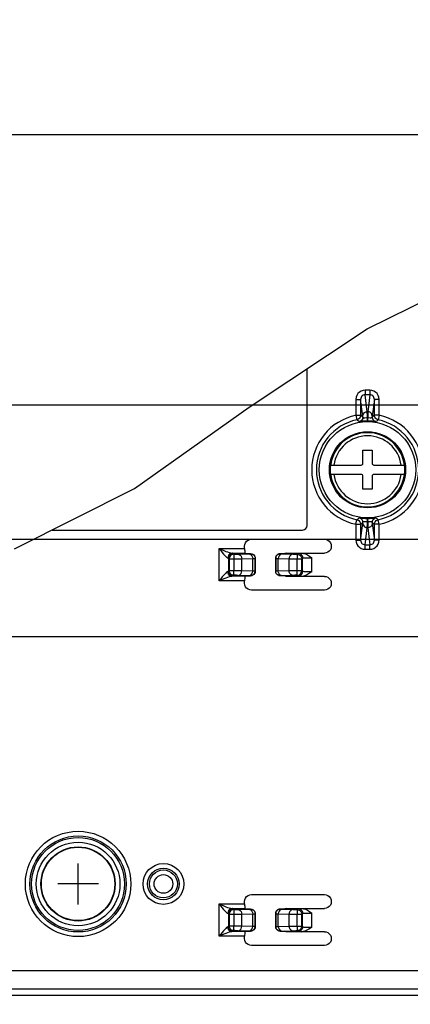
# Model space of a CAD drawing. Extents: x 28 to 410, y 33 to 287.
# Tile 27 of 35: x 240 to 254, y 81 to 118. Entities that reach past the tile are written whole.
import ezdxf

# ---------------------------------------------------------------- set-up
doc = ezdxf.new("R2010")
doc.units = 0
doc.header["$LTSCALE"] = 23.1
doc.layers.get('0').update_dxf_attribs({"linetype": 'CONTINUOUS'})
doc.layers.add('ALL_CURVE', color=7, linetype='CONTINUOUS')
doc.layers.add('ALL_DIM', color=7, linetype='CONTINUOUS')
doc.dimstyles.get("Standard").update_dxf_attribs({"dimtxt": 2.5, "dimasz": 2.5, "dimexe": 1.25, "dimexo": 0.625, "dimtad": 1, "dimcen": 2.5, "dimazin": 3, "dimtfac": 1, "dimtmove": 0, "dimatfit": 3})

# ---------------------------------------------------------------- blocks, each defined once
blk = doc.blocks.new('_OPEN')
at = {"color": 0, "linetype": 'BYBLOCK'}
for p, q in [((0, 0), (-1, 0.25)), ((-1, -0.25), (0, 0)), ((-1, 0), (0, 0))]:
    blk.add_line(p, q, dxfattribs=at)
blk = doc.blocks.new('*D27')
at = {"layer": 'ALL_DIM', "color": 2, "linetype": 'CONTINUOUS'}
for p, q in [((258.447, 94.621), (168.284, 94.621)), ((169.284, 94.621), (169.284, 76.539)), ((169.284, 58.458), (169.284, 76.539)), ((197.01, 58.458), (168.284, 58.458))]:
    blk.add_line(p, q, dxfattribs=at)
at = {"layer": 'ALL_DIM', "color": 2, "linetype": 'CONTINUOUS', "xscale": 2, "yscale": 2, "zscale": 2}
for p, rotation in [((169.284, 94.621), 90), ((169.284, 58.458), 270)]:
    blk.add_blockref('_OPEN', p, dxfattribs=dict(at, rotation=rotation))
blk = doc.blocks.new('*D28')
at = {"layer": 'ALL_DIM', "color": 2, "linetype": 'CONTINUOUS'}
for p, q in [((175.206, 98.338), (175.206, 103.338)), ((175.206, 103.338), (175.206, 96.48)), ((257.562, 98.338), (174.206, 98.338)), ((175.206, 82.913), (175.206, 96.48)), ((258.447, 94.621), (174.206, 94.621)), ((175.206, 94.621), (175.206, 82.913))]:
    blk.add_line(p, q, dxfattribs=at)
at = {"layer": 'ALL_DIM', "color": 2, "linetype": 'CONTINUOUS', "xscale": 2, "yscale": 2, "zscale": 2}
for p, rotation in [((175.206, 98.338), 270), ((175.206, 94.621), 90)]:
    blk.add_blockref('_OPEN', p, dxfattribs=dict(at, rotation=rotation))
blk = doc.blocks.new('*D29')
at = {"layer": 'ALL_DIM', "color": 2, "linetype": 'CONTINUOUS'}
for p, q in [((256.5, 103.471), (168.18, 103.471)), ((169.18, 103.471), (169.18, 99.046)), ((169.18, 94.621), (169.18, 99.046)), ((258.447, 94.621), (168.18, 94.621))]:
    blk.add_line(p, q, dxfattribs=at)
at = {"layer": 'ALL_DIM', "color": 2, "linetype": 'CONTINUOUS', "xscale": 2, "yscale": 2, "zscale": 2}
for p, rotation in [((169.18, 103.471), 90), ((169.18, 94.621), 270)]:
    blk.add_blockref('_OPEN', p, dxfattribs=dict(at, rotation=rotation))
blk = doc.blocks.new('*D30')
at = {"layer": 'ALL_DIM', "color": 2, "linetype": 'CONTINUOUS'}
for p, q in [((198.01, 59.458), (198.01, 131.194)), ((283.95, 95.621), (283.95, 131.194)), ((198.01, 130.194), (240.98, 130.194)), ((283.95, 130.194), (240.98, 130.194))]:
    blk.add_line(p, q, dxfattribs=at)
at = {"layer": 'ALL_DIM', "color": 2, "linetype": 'CONTINUOUS', "xscale": 2, "yscale": 2, "zscale": 2, "rotation": 180}
blk.add_blockref('_OPEN', (198.01, 130.194), dxfattribs=at)
at = {"layer": 'ALL_DIM', "color": 2, "linetype": 'CONTINUOUS', "xscale": 2, "yscale": 2, "zscale": 2}
blk.add_blockref('_OPEN', (283.95, 130.194), dxfattribs=at)
blk = doc.blocks.new('*D31')
at = {"layer": 'ALL_DIM', "color": 2, "linetype": 'CONTINUOUS'}
for p, q in [((198.01, 59.458), (198.01, 136.373)), ((283.051, 131.286), (283.051, 136.373)), ((198.01, 135.373), (240.531, 135.373)), ((283.051, 135.373), (240.531, 135.373)), ((283.051, 99.218), (283.051, 128.945))]:
    blk.add_line(p, q, dxfattribs=at)
at = {"layer": 'ALL_DIM', "color": 2, "linetype": 'CONTINUOUS', "xscale": 2, "yscale": 2, "zscale": 2, "rotation": 180}
blk.add_blockref('_OPEN', (198.01, 135.373), dxfattribs=at)
at = {"layer": 'ALL_DIM', "color": 2, "linetype": 'CONTINUOUS', "xscale": 2, "yscale": 2, "zscale": 2}
blk.add_blockref('_OPEN', (283.051, 135.373), dxfattribs=at)
blk = doc.blocks.new('*D37')
at = {"layer": 'ALL_DIM', "color": 2, "linetype": 'CONTINUOUS'}
for p, q in [((198.01, 59.458), (198.01, 114.802)), ((259.447, 95.621), (259.447, 114.802)), ((198.01, 113.802), (228.728, 113.802)), ((259.447, 113.802), (228.728, 113.802))]:
    blk.add_line(p, q, dxfattribs=at)
at = {"layer": 'ALL_DIM', "color": 2, "linetype": 'CONTINUOUS', "xscale": 2, "yscale": 2, "zscale": 2, "rotation": 180}
blk.add_blockref('_OPEN', (198.01, 113.802), dxfattribs=at)
at = {"layer": 'ALL_DIM', "color": 2, "linetype": 'CONTINUOUS', "xscale": 2, "yscale": 2, "zscale": 2}
blk.add_blockref('_OPEN', (259.447, 113.802), dxfattribs=at)
blk = doc.blocks.new('*D38')
at = {"layer": 'ALL_DIM', "color": 2, "linetype": 'CONTINUOUS'}
for p, q in [((198.01, 59.458), (198.01, 120.395)), ((258.562, 115.134), (258.562, 120.395)), ((198.01, 119.395), (228.286, 119.395)), ((258.562, 119.395), (228.286, 119.395)), ((258.562, 99.338), (258.562, 112.656))]:
    blk.add_line(p, q, dxfattribs=at)
at = {"layer": 'ALL_DIM', "color": 2, "linetype": 'CONTINUOUS', "xscale": 2, "yscale": 2, "zscale": 2, "rotation": 180}
blk.add_blockref('_OPEN', (198.01, 119.395), dxfattribs=at)
at = {"layer": 'ALL_DIM', "color": 2, "linetype": 'CONTINUOUS', "xscale": 2, "yscale": 2, "zscale": 2}
blk.add_blockref('_OPEN', (258.562, 119.395), dxfattribs=at)
blk = doc.blocks.new('*D39')
at = {"layer": 'ALL_DIM', "color": 2, "linetype": 'CONTINUOUS'}
for p, q in [((198.01, 59.458), (198.01, 125.912)), ((257.5, 120.498), (257.5, 125.912)), ((198.01, 124.912), (227.755, 124.912)), ((257.5, 124.912), (227.755, 124.912)), ((257.5, 114.995), (257.5, 118.401)), ((257.5, 104.471), (257.5, 112.782))]:
    blk.add_line(p, q, dxfattribs=at)
at = {"layer": 'ALL_DIM', "color": 2, "linetype": 'CONTINUOUS', "xscale": 2, "yscale": 2, "zscale": 2, "rotation": 180}
blk.add_blockref('_OPEN', (198.01, 124.912), dxfattribs=at)
at = {"layer": 'ALL_DIM', "color": 2, "linetype": 'CONTINUOUS', "xscale": 2, "yscale": 2, "zscale": 2}
blk.add_blockref('_OPEN', (257.5, 124.912), dxfattribs=at)

msp = doc.modelspace()

# ---------------------------------------------------------------- linework, layer by layer
at = {"color": 7, "linetype": 'CONTINUOUS'}
for p, q in [((252.759, 106.397), (255.31, 107.657)), ((248.255, 103.399), (252.759, 106.397)), ((250.473, 98.884), (250.473, 104.875)), ((252.68, 104.047), (252.68, 103.872)), ((252.867, 104.047), (252.68, 104.047)), ((252.765, 103.225), (252.68, 103.872)), ((252.867, 103.872), (252.68, 103.872)), ((252.867, 103.872), (252.782, 103.225)), ((252.867, 104.047), (252.867, 103.872)), ((252.334, 103.698), (252.334, 103.092)), ((252.334, 103.698), (252.511, 103.698)), ((252.511, 103.698), (252.511, 103.092)), ((252.595, 103.057), (252.511, 103.698)), ((253.036, 103.698), (252.952, 103.057)), ((253.036, 103.092), (253.036, 103.698)), ((253.213, 103.698), (253.036, 103.698)), ((253.213, 103.092), (253.213, 103.698)), ((243.883, 100.293), (248.255, 103.399)), ((252.334, 103.092), (252.371, 102.919)), ((252.334, 103.092), (252.511, 103.092)), ((252.782, 103.225), (252.765, 103.225)), ((253.213, 103.092), (253.036, 103.092)), ((253.213, 103.092), (253.177, 102.919)), ((252.78, 102.988), (252.768, 102.988)), ((252.78, 103.04), (252.779, 102.868)), ((252.816, 102.988), (252.78, 102.988)), ((252.597, 101.256), (252.597, 101.752)), ((252.597, 101.752), (252.951, 101.752)), ((252.951, 101.752), (252.951, 101.256)), ((251.321, 101.008), (251.321, 101.008)), ((251.359, 101.185), (252.526, 101.185)), ((252.526, 100.831), (251.359, 100.831)), ((253.021, 101.185), (254.188, 101.185)), ((254.188, 100.831), (253.021, 100.831)), ((254.226, 101.008), (254.227, 101.008)), ((252.597, 100.265), (252.597, 100.761)), ((252.951, 100.761), (252.951, 100.265)), ((239.304, 97.987), (243.883, 100.293)), ((252.951, 100.265), (252.597, 100.265)), ((252.334, 98.925), (252.371, 99.098)), ((252.511, 98.319), (252.595, 98.96)), ((252.731, 99.029), (252.768, 99.029)), ((252.767, 98.977), (252.768, 99.149)), ((252.768, 99.029), (252.78, 99.029)), ((252.952, 98.96), (253.036, 98.319)), ((253.213, 98.925), (253.177, 99.098)), ((240.734, 98.707), (250.296, 98.707)), ((252.334, 98.925), (252.334, 98.319)), ((252.334, 98.925), (252.511, 98.925)), ((252.511, 98.925), (252.511, 98.319)), ((252.68, 98.145), (252.765, 98.792)), ((252.765, 98.792), (252.782, 98.792)), ((252.782, 98.792), (252.867, 98.145)), ((253.036, 98.319), (253.036, 98.925)), ((253.213, 98.925), (253.036, 98.925)), ((253.213, 98.319), (253.213, 98.925)), ((248.349, 98.353), (251.128, 98.353)), ((252.334, 98.319), (252.511, 98.319)), ((253.213, 98.319), (253.036, 98.319)), ((247.109, 96.764), (247.109, 97.996)), ((247.109, 97.996), (248.084, 97.996)), ((247.608, 97.819), (248.093, 97.819)), ((247.64, 97.816), (247.673, 97.784)), ((248.084, 97.996), (248.084, 98.088)), ((248.093, 97.819), (248.136, 97.805)), ((248.136, 97.805), (248.313, 97.805)), ((248.31, 97.802), (248.313, 97.805)), ((249.446, 97.805), (249.449, 97.802)), ((249.446, 97.805), (249.623, 97.805)), ((249.675, 97.822), (249.623, 97.805)), ((249.675, 97.822), (251.128, 97.822)), ((250.086, 97.784), (250.119, 97.816)), ((252.68, 97.97), (252.68, 98.145)), ((252.68, 98.145), (252.867, 98.145)), ((252.68, 97.97), (252.867, 97.97)), ((252.867, 97.97), (252.867, 98.145)), ((247.463, 97.639), (247.463, 97.121)), ((247.463, 97.639), (247.496, 97.607)), ((247.496, 97.607), (247.496, 97.153)), ((247.496, 97.607), (247.673, 97.607)), ((247.673, 97.784), (247.673, 97.774)), ((247.673, 97.774), (247.673, 97.71)), ((247.673, 97.71), (247.673, 97.607)), ((247.673, 97.607), (247.673, 97.153)), ((247.826, 97.785), (248.239, 97.798)), ((247.979, 97.608), (248.392, 97.621)), ((247.979, 97.152), (247.979, 97.608)), ((248.392, 97.139), (248.392, 97.621)), ((248.487, 97.625), (248.49, 97.628)), ((248.487, 97.135), (248.487, 97.625)), ((248.49, 97.628), (248.49, 97.132)), ((249.269, 97.628), (249.269, 97.132)), ((249.269, 97.628), (249.272, 97.625)), ((249.272, 97.135), (249.272, 97.625)), ((249.367, 97.139), (249.367, 97.621)), ((249.367, 97.621), (249.78, 97.608)), ((249.52, 97.798), (249.933, 97.785)), ((249.78, 97.152), (249.78, 97.608)), ((250.086, 97.71), (250.086, 97.607)), ((250.086, 97.153), (250.086, 97.607)), ((250.086, 97.607), (250.263, 97.607)), ((250.263, 97.607), (250.296, 97.639)), ((250.263, 97.153), (250.263, 97.607)), ((250.296, 97.121), (250.296, 97.639)), ((250.65, 97.111), (250.65, 97.649)), ((247.496, 97.153), (247.463, 97.121)), ((247.673, 97.153), (247.496, 97.153)), ((247.673, 97.05), (247.673, 97.153)), ((248.392, 97.139), (247.979, 97.152)), ((248.49, 97.132), (248.487, 97.135)), ((249.272, 97.135), (249.269, 97.132)), ((249.78, 97.152), (249.367, 97.139)), ((250.086, 97.05), (250.086, 97.153)), ((250.263, 97.153), (250.086, 97.153)), ((250.086, 96.986), (250.086, 97.05)), ((250.296, 97.121), (250.263, 97.153)), ((248.084, 96.764), (247.109, 96.764)), ((248.093, 96.941), (247.608, 96.941)), ((247.673, 96.976), (247.64, 96.944)), ((248.239, 96.962), (247.826, 96.975)), ((248.084, 96.672), (248.084, 96.764)), ((248.093, 96.941), (248.136, 96.955)), ((248.136, 96.955), (248.313, 96.955)), ((248.313, 96.955), (248.31, 96.958)), ((249.449, 96.958), (249.446, 96.955)), ((249.623, 96.955), (249.446, 96.955)), ((249.933, 96.975), (249.52, 96.962)), ((249.675, 96.937), (249.623, 96.955)), ((250.257, 96.937), (249.675, 96.937)), ((250.086, 96.976), (250.086, 96.986)), ((250.119, 96.944), (250.086, 96.976)), ((251.128, 96.937), (250.258, 96.937)), ((251.128, 96.406), (248.349, 96.406)), ((248.349, 84.778), (251.128, 84.778)), ((247.109, 83.188), (247.109, 84.421)), ((247.109, 84.421), (248.084, 84.421)), ((248.084, 84.421), (248.084, 84.512)), ((247.463, 84.064), (247.463, 83.545)), ((247.463, 84.064), (247.496, 84.031)), ((247.496, 84.031), (247.496, 83.578)), ((247.496, 84.031), (247.673, 84.031)), ((247.608, 84.244), (248.093, 84.244)), ((247.64, 84.241), (247.673, 84.208)), ((247.673, 84.208), (247.673, 84.198)), ((247.673, 84.198), (247.673, 84.134)), ((247.673, 84.134), (247.673, 84.031)), ((247.673, 84.031), (247.673, 83.578)), ((247.826, 84.209), (248.239, 84.222)), ((247.979, 84.032), (248.392, 84.045)), ((247.979, 83.576), (247.979, 84.032)), ((248.093, 84.244), (248.136, 84.229)), ((248.136, 84.229), (248.313, 84.229)), ((248.31, 84.226), (248.313, 84.229)), ((248.392, 83.564), (248.392, 84.045)), ((248.487, 84.049), (248.49, 84.052)), ((248.487, 83.559), (248.487, 84.049)), ((248.49, 84.052), (248.49, 83.556)), ((249.269, 84.052), (249.269, 83.556)), ((249.269, 84.052), (249.272, 84.049)), ((249.272, 83.559), (249.272, 84.049)), ((249.367, 83.564), (249.367, 84.045)), ((249.367, 84.045), (249.78, 84.032)), ((249.446, 84.229), (249.623, 84.229)), ((249.446, 84.229), (249.449, 84.226)), ((249.52, 84.222), (249.933, 84.209)), ((249.675, 84.247), (249.623, 84.229)), ((249.675, 84.247), (250.257, 84.247)), ((249.78, 83.576), (249.78, 84.032)), ((250.086, 84.208), (250.119, 84.241)), ((250.086, 84.134), (250.086, 84.031)), ((250.086, 83.578), (250.086, 84.031)), ((250.086, 84.031), (250.263, 84.031)), ((250.259, 84.247), (251.128, 84.247)), ((250.263, 84.031), (250.296, 84.064)), ((250.263, 83.578), (250.263, 84.031)), ((250.296, 83.545), (250.296, 84.064)), ((250.65, 83.535), (250.65, 84.073)), ((247.496, 83.578), (247.463, 83.545)), ((247.673, 83.578), (247.496, 83.578)), ((247.673, 83.475), (247.673, 83.578)), ((248.392, 83.564), (247.979, 83.576)), ((248.49, 83.556), (248.487, 83.559)), ((249.269, 83.556), (249.272, 83.559)), ((249.367, 83.564), (249.78, 83.576)), ((250.086, 83.578), (250.086, 83.475)), ((250.086, 83.578), (250.263, 83.578)), ((250.263, 83.578), (250.296, 83.545)), ((248.084, 83.188), (247.109, 83.188)), ((248.093, 83.365), (247.608, 83.365)), ((247.673, 83.401), (247.64, 83.368)), ((248.239, 83.387), (247.826, 83.399)), ((248.084, 83.096), (248.084, 83.188)), ((248.093, 83.365), (248.136, 83.379)), ((248.136, 83.379), (248.313, 83.379)), ((248.313, 83.379), (248.31, 83.382)), ((249.446, 83.379), (249.449, 83.382)), ((249.446, 83.379), (249.623, 83.379)), ((249.52, 83.387), (249.933, 83.399)), ((249.675, 83.362), (249.623, 83.379)), ((251.128, 83.362), (249.675, 83.362)), ((250.086, 83.475), (250.086, 83.41)), ((250.086, 83.41), (250.086, 83.401)), ((250.086, 83.401), (250.119, 83.368)), ((251.128, 82.831), (248.349, 82.831)), ((292.814, 81.868), (237.018, 81.868)), ((191.992, 80.937), (300.528, 80.937)), ((292.976, 81.161), (236.873, 81.161))]:
    msp.add_line(p, q, dxfattribs=at)
for points in [[(252.68, 104.047), (252.604, 104.038), (252.531, 104.013), (252.465, 103.971), (252.41, 103.916), (252.369, 103.85), (252.343, 103.776), (252.334, 103.698)], [(252.68, 103.872), (252.643, 103.867), (252.607, 103.855), (252.575, 103.834), (252.548, 103.807), (252.528, 103.774), (252.515, 103.737), (252.511, 103.698)], [(253.213, 103.698), (253.204, 103.776), (253.178, 103.85), (253.137, 103.916), (253.082, 103.971), (253.017, 104.013), (252.944, 104.038), (252.867, 104.047)], [(253.036, 103.698), (253.032, 103.737), (253.019, 103.774), (252.999, 103.807), (252.972, 103.834), (252.94, 103.855), (252.904, 103.867), (252.867, 103.872)], [(252.511, 103.092), (252.507, 103.052), (252.493, 103.014), (252.472, 102.98), (252.443, 102.952), (252.409, 102.931), (252.371, 102.919)], [(252.597, 103.021), (252.568, 103.045), (252.54, 103.068), (252.511, 103.092)], [(252.595, 103.057), (252.604, 103.109), (252.628, 103.155), (252.665, 103.193), (252.713, 103.217), (252.765, 103.225)], [(252.768, 102.868), (252.767, 103.04), (252.767, 103.087), (252.767, 103.129), (252.766, 103.165), (252.766, 103.193), (252.766, 103.213), (252.765, 103.225)], [(252.782, 103.225), (252.782, 103.213), (252.781, 103.193), (252.781, 103.165), (252.78, 103.129), (252.78, 103.087), (252.78, 103.04)], [(252.952, 103.057), (252.944, 103.109), (252.92, 103.155), (252.882, 103.193), (252.835, 103.217), (252.782, 103.225)], [(253.036, 103.092), (253.008, 103.068), (252.979, 103.045), (252.951, 103.021)], [(253.177, 102.919), (253.139, 102.931), (253.104, 102.952), (253.076, 102.98), (253.054, 103.014), (253.041, 103.052), (253.036, 103.092)], [(252.45, 102.847), (252.424, 102.871), (252.397, 102.895), (252.371, 102.919)], [(252.597, 103.021), (252.59, 102.972), (252.57, 102.927), (252.538, 102.89), (252.497, 102.862), (252.45, 102.847)], [(252.768, 102.868), (252.7, 102.867), (252.636, 102.864), (252.581, 102.86), (252.539, 102.855), (252.508, 102.852), (252.486, 102.849), (252.471, 102.848), (252.462, 102.847), (252.456, 102.846), (252.453, 102.846), (252.451, 102.847), (252.45, 102.847)], [(252.597, 103.021), (252.596, 103.038), (252.596, 103.05), (252.595, 103.057)], [(252.667, 102.986), (252.645, 102.986), (252.628, 102.987), (252.616, 102.989), (252.608, 102.993), (252.603, 102.998), (252.6, 103.003), (252.598, 103.009), (252.597, 103.015), (252.597, 103.021)], [(252.768, 102.988), (252.731, 102.988), (252.667, 102.986)], [(253.097, 102.847), (253.096, 102.847), (253.095, 102.846), (253.091, 102.846), (253.086, 102.847), (253.076, 102.848), (253.061, 102.849), (253.039, 102.852), (253.008, 102.855), (252.966, 102.86), (252.911, 102.864), (252.847, 102.867), (252.779, 102.868)], [(252.951, 103.021), (252.95, 103.015), (252.949, 103.009), (252.947, 103.003), (252.944, 102.998), (252.939, 102.993), (252.931, 102.989), (252.919, 102.987), (252.903, 102.986), (252.88, 102.986), (252.816, 102.988)], [(252.952, 103.057), (252.952, 103.05), (252.951, 103.038), (252.951, 103.021)], [(252.951, 103.021), (252.958, 102.972), (252.978, 102.927), (253.009, 102.89), (253.05, 102.862), (253.097, 102.847)], [(253.177, 102.919), (253.15, 102.895), (253.124, 102.871), (253.097, 102.847)], [(252.371, 99.098), (252.397, 99.122), (252.424, 99.146), (252.45, 99.17)], [(252.371, 99.098), (252.409, 99.086), (252.443, 99.065), (252.472, 99.037), (252.493, 99.003), (252.507, 98.965), (252.511, 98.925)], [(252.45, 99.17), (252.451, 99.17), (252.453, 99.171), (252.456, 99.171), (252.462, 99.17), (252.471, 99.169), (252.486, 99.168), (252.508, 99.165), (252.539, 99.162), (252.581, 99.157), (252.636, 99.153), (252.7, 99.15), (252.768, 99.149)], [(252.597, 98.996), (252.59, 99.045), (252.57, 99.09), (252.538, 99.127), (252.497, 99.155), (252.45, 99.17)], [(252.511, 98.925), (252.54, 98.948), (252.568, 98.972), (252.597, 98.996)], [(252.595, 98.96), (252.596, 98.967), (252.596, 98.979), (252.597, 98.996)], [(252.595, 98.96), (252.604, 98.908), (252.628, 98.862), (252.665, 98.824), (252.713, 98.8), (252.765, 98.792)], [(252.597, 98.996), (252.597, 99.002), (252.598, 99.008), (252.6, 99.014), (252.603, 99.019), (252.608, 99.024), (252.616, 99.027), (252.628, 99.03), (252.645, 99.031), (252.667, 99.031), (252.731, 99.029)], [(252.765, 98.792), (252.766, 98.804), (252.766, 98.824), (252.766, 98.852), (252.767, 98.888), (252.767, 98.93), (252.767, 98.977)], [(252.779, 99.149), (252.847, 99.15), (252.911, 99.153), (252.966, 99.157), (253.009, 99.162), (253.039, 99.165), (253.061, 99.168), (253.076, 99.169), (253.086, 99.17), (253.091, 99.171), (253.095, 99.171), (253.096, 99.17), (253.097, 99.17)], [(252.779, 99.149), (252.78, 98.977), (252.78, 98.93), (252.78, 98.888), (252.781, 98.852), (252.781, 98.824), (252.782, 98.804), (252.782, 98.792)], [(252.78, 99.029), (252.816, 99.029), (252.88, 99.031)], [(252.952, 98.96), (252.944, 98.908), (252.92, 98.862), (252.882, 98.824), (252.835, 98.8), (252.782, 98.792)], [(252.88, 99.031), (252.903, 99.031), (252.919, 99.03), (252.931, 99.027), (252.939, 99.024), (252.944, 99.019), (252.947, 99.014), (252.949, 99.008), (252.95, 99.002), (252.951, 98.996)], [(252.951, 98.996), (252.958, 99.045), (252.978, 99.09), (253.009, 99.127), (253.05, 99.155), (253.097, 99.17)], [(252.951, 98.996), (252.951, 98.979), (252.952, 98.967), (252.952, 98.96)], [(252.951, 98.996), (252.979, 98.972), (253.008, 98.948), (253.036, 98.925)], [(253.036, 98.925), (253.041, 98.965), (253.054, 99.003), (253.076, 99.037), (253.104, 99.065), (253.139, 99.086), (253.177, 99.098)], [(253.097, 99.17), (253.124, 99.146), (253.15, 99.122), (253.177, 99.098)], [(248.084, 98.088), (248.093, 98.157), (248.12, 98.221), (248.162, 98.276), (248.217, 98.318), (248.281, 98.344), (248.349, 98.353)], [(251.128, 98.353), (251.197, 98.344), (251.261, 98.318), (251.315, 98.276), (251.358, 98.221), (251.384, 98.157), (251.393, 98.088)], [(252.334, 98.319), (252.343, 98.241), (252.369, 98.167), (252.41, 98.101), (252.465, 98.046), (252.531, 98.004), (252.604, 97.979), (252.68, 97.97)], [(252.511, 98.319), (252.515, 98.28), (252.528, 98.243), (252.548, 98.21), (252.575, 98.183), (252.607, 98.162), (252.643, 98.15), (252.68, 98.145)], [(252.867, 97.97), (252.944, 97.979), (253.017, 98.004), (253.082, 98.046), (253.137, 98.101), (253.178, 98.167), (253.204, 98.241), (253.213, 98.319)], [(252.867, 98.145), (252.904, 98.15), (252.94, 98.162), (252.972, 98.183), (252.999, 98.21), (253.019, 98.243), (253.032, 98.28), (253.036, 98.319)], [(247.109, 97.996), (247.174, 97.918), (247.231, 97.848), (247.282, 97.788), (247.327, 97.738), (247.365, 97.697), (247.397, 97.668), (247.423, 97.649), (247.441, 97.642)], [(247.109, 97.996), (247.206, 97.957), (247.292, 97.922), (247.369, 97.892), (247.436, 97.867), (247.493, 97.847), (247.542, 97.832), (247.58, 97.823), (247.608, 97.819)], [(247.608, 97.819), (247.556, 97.811), (247.51, 97.785), (247.474, 97.746), (247.45, 97.697), (247.441, 97.642)], [(247.64, 97.816), (247.585, 97.808), (247.536, 97.783), (247.497, 97.743), (247.472, 97.694), (247.463, 97.639)], [(247.608, 97.819), (247.631, 97.818), (247.64, 97.816)], [(248.084, 97.996), (248.085, 97.951), (248.086, 97.909), (248.087, 97.872), (248.089, 97.844), (248.091, 97.826), (248.093, 97.819)], [(248.239, 97.798), (248.277, 97.799), (248.301, 97.8), (248.31, 97.802)], [(248.31, 97.802), (248.365, 97.793), (248.414, 97.768), (248.453, 97.729), (248.478, 97.68), (248.487, 97.625)], [(248.313, 97.805), (248.359, 97.799), (248.402, 97.781), (248.438, 97.753), (248.467, 97.717), (248.484, 97.674), (248.49, 97.628)], [(249.269, 97.628), (249.275, 97.674), (249.293, 97.717), (249.321, 97.753), (249.358, 97.781), (249.4, 97.799), (249.446, 97.805)], [(249.449, 97.802), (249.395, 97.793), (249.345, 97.768), (249.306, 97.729), (249.281, 97.68), (249.272, 97.625)], [(249.449, 97.802), (249.458, 97.8), (249.482, 97.799), (249.52, 97.798)], [(250.119, 97.816), (250.13, 97.818), (250.157, 97.82), (250.2, 97.821), (250.257, 97.822)], [(250.119, 97.816), (250.174, 97.808), (250.223, 97.783), (250.262, 97.743), (250.288, 97.694), (250.296, 97.639)], [(250.257, 97.822), (250.328, 97.815), (250.404, 97.793), (250.484, 97.756), (250.566, 97.707), (250.65, 97.649)], [(251.393, 98.088), (251.384, 98.019), (251.358, 97.955), (251.315, 97.9), (251.261, 97.858), (251.197, 97.832), (251.128, 97.822)], [(247.441, 97.642), (247.457, 97.641), (247.463, 97.639)], [(247.673, 97.784), (247.627, 97.777), (247.584, 97.76), (247.548, 97.731), (247.519, 97.695), (247.502, 97.652), (247.496, 97.607)], [(247.673, 97.784), (247.71, 97.784), (247.745, 97.784), (247.777, 97.784), (247.804, 97.785), (247.826, 97.785)], [(247.673, 97.607), (247.747, 97.607), (247.817, 97.607), (247.881, 97.607), (247.936, 97.608), (247.979, 97.608)], [(247.826, 97.785), (247.873, 97.776), (247.916, 97.751), (247.95, 97.712), (247.971, 97.662), (247.979, 97.608)], [(248.239, 97.798), (248.286, 97.788), (248.329, 97.763), (248.363, 97.724), (248.385, 97.675), (248.392, 97.621)], [(248.392, 97.621), (248.443, 97.622), (248.475, 97.623), (248.487, 97.625)], [(249.272, 97.625), (249.284, 97.623), (249.316, 97.622), (249.367, 97.621)], [(249.52, 97.798), (249.473, 97.788), (249.431, 97.763), (249.397, 97.724), (249.375, 97.675), (249.367, 97.621)], [(249.933, 97.785), (249.886, 97.776), (249.844, 97.751), (249.81, 97.712), (249.788, 97.662), (249.78, 97.608)], [(249.78, 97.608), (249.823, 97.608), (249.878, 97.607), (249.942, 97.607), (250.013, 97.607), (250.086, 97.607)], [(249.933, 97.785), (249.955, 97.785), (249.982, 97.784), (250.014, 97.784), (250.05, 97.784), (250.086, 97.784)], [(250.086, 97.784), (250.086, 97.774), (250.086, 97.71)], [(250.086, 97.784), (250.132, 97.777), (250.175, 97.76), (250.212, 97.731), (250.24, 97.695), (250.257, 97.652), (250.263, 97.607)], [(250.296, 97.639), (250.304, 97.641), (250.325, 97.643), (250.358, 97.645), (250.402, 97.646), (250.455, 97.647), (250.516, 97.648), (250.582, 97.648), (250.65, 97.649)], [(247.441, 97.117), (247.423, 97.111), (247.397, 97.092), (247.365, 97.063), (247.327, 97.022), (247.282, 96.972), (247.231, 96.912), (247.174, 96.842), (247.109, 96.764)], [(247.463, 97.121), (247.457, 97.119), (247.441, 97.117)], [(247.608, 96.941), (247.556, 96.949), (247.51, 96.975), (247.474, 97.014), (247.45, 97.063), (247.441, 97.117)], [(247.64, 96.944), (247.585, 96.952), (247.536, 96.977), (247.497, 97.017), (247.472, 97.066), (247.463, 97.121)], [(247.673, 96.976), (247.627, 96.983), (247.584, 97), (247.548, 97.029), (247.519, 97.065), (247.502, 97.108), (247.496, 97.153)], [(247.979, 97.152), (247.936, 97.152), (247.881, 97.153), (247.817, 97.153), (247.747, 97.153), (247.673, 97.153)], [(247.673, 96.976), (247.673, 96.986), (247.673, 97.05)], [(247.826, 96.975), (247.873, 96.984), (247.916, 97.009), (247.95, 97.048), (247.971, 97.098), (247.979, 97.152)], [(248.239, 96.962), (248.286, 96.971), (248.329, 96.997), (248.363, 97.036), (248.385, 97.085), (248.392, 97.139)], [(248.31, 96.958), (248.365, 96.967), (248.414, 96.992), (248.453, 97.031), (248.478, 97.08), (248.487, 97.135)], [(248.49, 97.132), (248.484, 97.086), (248.467, 97.043), (248.438, 97.007), (248.402, 96.978), (248.359, 96.961), (248.313, 96.955)], [(248.487, 97.135), (248.475, 97.136), (248.443, 97.138), (248.392, 97.139)], [(249.446, 96.955), (249.4, 96.961), (249.358, 96.978), (249.321, 97.007), (249.293, 97.043), (249.275, 97.086), (249.269, 97.132)], [(249.367, 97.139), (249.316, 97.138), (249.284, 97.136), (249.272, 97.135)], [(249.449, 96.958), (249.395, 96.967), (249.345, 96.992), (249.306, 97.031), (249.281, 97.08), (249.272, 97.135)], [(249.52, 96.962), (249.473, 96.971), (249.431, 96.997), (249.397, 97.036), (249.375, 97.085), (249.367, 97.139)], [(250.086, 97.153), (250.013, 97.153), (249.942, 97.153), (249.878, 97.153), (249.823, 97.152), (249.78, 97.152)], [(249.933, 96.975), (249.886, 96.984), (249.844, 97.009), (249.81, 97.048), (249.788, 97.098), (249.78, 97.152)], [(250.086, 96.976), (250.132, 96.983), (250.175, 97), (250.212, 97.029), (250.24, 97.065), (250.257, 97.108), (250.263, 97.153)], [(250.119, 96.944), (250.174, 96.952), (250.223, 96.977), (250.262, 97.017), (250.288, 97.066), (250.296, 97.121)], [(250.65, 97.111), (250.566, 97.054), (250.486, 97.005), (250.407, 96.968), (250.331, 96.945), (250.258, 96.937)], [(250.65, 97.111), (250.582, 97.112), (250.516, 97.112), (250.455, 97.113), (250.402, 97.114), (250.358, 97.115), (250.325, 97.117), (250.304, 97.119), (250.296, 97.121)], [(247.608, 96.941), (247.58, 96.937), (247.542, 96.928), (247.493, 96.913), (247.436, 96.893), (247.369, 96.868), (247.292, 96.838), (247.206, 96.803), (247.109, 96.764)], [(247.64, 96.944), (247.631, 96.942), (247.608, 96.941)], [(247.826, 96.975), (247.804, 96.975), (247.777, 96.976), (247.745, 96.976), (247.71, 96.976), (247.673, 96.976)], [(248.093, 96.941), (248.091, 96.934), (248.089, 96.916), (248.087, 96.888), (248.086, 96.851), (248.085, 96.809), (248.084, 96.764)], [(248.31, 96.958), (248.301, 96.96), (248.277, 96.961), (248.239, 96.962)], [(249.52, 96.962), (249.482, 96.961), (249.458, 96.96), (249.449, 96.958)], [(250.086, 96.976), (250.05, 96.976), (250.014, 96.976), (249.982, 96.976), (249.955, 96.975), (249.933, 96.975)], [(250.257, 96.937), (250.2, 96.939), (250.157, 96.94), (250.13, 96.942), (250.119, 96.944)], [(251.128, 96.937), (251.197, 96.928), (251.261, 96.902), (251.315, 96.86), (251.358, 96.805), (251.384, 96.741), (251.393, 96.672)], [(248.349, 96.406), (248.281, 96.416), (248.217, 96.442), (248.162, 96.484), (248.12, 96.539), (248.093, 96.603), (248.084, 96.672)], [(251.393, 96.672), (251.384, 96.603), (251.358, 96.539), (251.315, 96.484), (251.261, 96.442), (251.197, 96.416), (251.128, 96.406)], [(248.084, 84.512), (248.093, 84.581), (248.12, 84.645), (248.162, 84.7), (248.217, 84.742), (248.281, 84.769), (248.349, 84.778)], [(251.128, 84.778), (251.197, 84.769), (251.261, 84.742), (251.315, 84.7), (251.358, 84.645), (251.384, 84.581), (251.393, 84.512)], [(247.109, 84.421), (247.206, 84.381), (247.292, 84.346), (247.369, 84.316), (247.436, 84.291), (247.493, 84.271), (247.542, 84.256), (247.58, 84.247), (247.608, 84.244)], [(247.109, 84.421), (247.174, 84.342), (247.231, 84.272), (247.282, 84.212), (247.327, 84.162), (247.365, 84.122), (247.397, 84.092), (247.423, 84.073), (247.441, 84.067)], [(248.084, 84.421), (248.085, 84.375), (248.086, 84.333), (248.087, 84.297), (248.089, 84.268), (248.091, 84.25), (248.093, 84.244)], [(251.393, 84.512), (251.384, 84.443), (251.358, 84.379), (251.315, 84.324), (251.261, 84.282), (251.197, 84.256), (251.128, 84.247)], [(247.608, 84.244), (247.556, 84.235), (247.51, 84.209), (247.474, 84.17), (247.45, 84.121), (247.441, 84.067)], [(247.441, 84.067), (247.457, 84.065), (247.463, 84.064)], [(247.64, 84.241), (247.585, 84.232), (247.536, 84.207), (247.497, 84.168), (247.472, 84.118), (247.463, 84.064)], [(247.673, 84.208), (247.627, 84.202), (247.584, 84.184), (247.548, 84.155), (247.519, 84.119), (247.502, 84.076), (247.496, 84.031)], [(247.608, 84.244), (247.631, 84.242), (247.64, 84.241)], [(247.673, 84.208), (247.71, 84.208), (247.745, 84.208), (247.777, 84.208), (247.804, 84.209), (247.826, 84.209)], [(247.673, 84.031), (247.747, 84.031), (247.817, 84.031), (247.881, 84.031), (247.936, 84.032), (247.979, 84.032)], [(247.826, 84.209), (247.873, 84.2), (247.916, 84.175), (247.95, 84.136), (247.971, 84.087), (247.979, 84.032)], [(248.239, 84.222), (248.277, 84.223), (248.301, 84.225), (248.31, 84.226)], [(248.239, 84.222), (248.286, 84.213), (248.329, 84.187), (248.363, 84.148), (248.385, 84.099), (248.392, 84.045)], [(248.31, 84.226), (248.365, 84.217), (248.414, 84.192), (248.453, 84.153), (248.478, 84.104), (248.487, 84.049)], [(248.313, 84.229), (248.359, 84.223), (248.402, 84.206), (248.438, 84.177), (248.467, 84.141), (248.484, 84.098), (248.49, 84.052)], [(248.392, 84.045), (248.443, 84.046), (248.475, 84.048), (248.487, 84.049)], [(249.269, 84.052), (249.275, 84.098), (249.293, 84.141), (249.321, 84.177), (249.358, 84.206), (249.4, 84.223), (249.446, 84.229)], [(249.449, 84.226), (249.395, 84.217), (249.345, 84.192), (249.306, 84.153), (249.281, 84.104), (249.272, 84.049)], [(249.272, 84.049), (249.284, 84.048), (249.316, 84.046), (249.367, 84.045)], [(249.52, 84.222), (249.473, 84.213), (249.431, 84.187), (249.397, 84.148), (249.375, 84.099), (249.367, 84.045)], [(249.449, 84.226), (249.458, 84.225), (249.482, 84.223), (249.52, 84.222)], [(249.933, 84.209), (249.886, 84.2), (249.844, 84.175), (249.81, 84.136), (249.788, 84.087), (249.78, 84.032)], [(249.78, 84.032), (249.823, 84.032), (249.878, 84.031), (249.942, 84.031), (250.013, 84.031), (250.086, 84.031)], [(249.933, 84.209), (249.955, 84.209), (249.982, 84.208), (250.014, 84.208), (250.05, 84.208), (250.086, 84.208)], [(250.086, 84.208), (250.086, 84.198), (250.086, 84.134)], [(250.086, 84.208), (250.132, 84.202), (250.175, 84.184), (250.212, 84.155), (250.24, 84.119), (250.257, 84.076), (250.263, 84.031)], [(250.119, 84.241), (250.13, 84.242), (250.157, 84.244), (250.2, 84.245), (250.257, 84.247)], [(250.119, 84.241), (250.174, 84.232), (250.223, 84.207), (250.262, 84.168), (250.288, 84.118), (250.296, 84.064)], [(250.259, 84.247), (250.329, 84.239), (250.405, 84.217), (250.484, 84.18), (250.565, 84.131), (250.65, 84.073)], [(250.296, 84.064), (250.304, 84.065), (250.325, 84.067), (250.358, 84.069), (250.402, 84.07), (250.455, 84.071), (250.516, 84.072), (250.582, 84.072), (250.65, 84.073)], [(247.441, 83.542), (247.423, 83.535), (247.397, 83.516), (247.365, 83.487), (247.327, 83.446), (247.282, 83.396), (247.231, 83.336), (247.174, 83.266), (247.109, 83.188)], [(247.463, 83.545), (247.457, 83.543), (247.441, 83.542)], [(247.608, 83.365), (247.556, 83.374), (247.51, 83.399), (247.474, 83.438), (247.45, 83.487), (247.441, 83.542)], [(247.64, 83.368), (247.585, 83.376), (247.536, 83.401), (247.497, 83.441), (247.472, 83.49), (247.463, 83.545)], [(247.673, 83.401), (247.627, 83.407), (247.584, 83.424), (247.548, 83.453), (247.519, 83.49), (247.502, 83.532), (247.496, 83.578)], [(247.979, 83.576), (247.936, 83.577), (247.881, 83.577), (247.817, 83.577), (247.747, 83.577), (247.673, 83.578)], [(247.826, 83.399), (247.873, 83.408), (247.916, 83.433), (247.95, 83.472), (247.971, 83.522), (247.979, 83.576)], [(248.239, 83.387), (248.286, 83.396), (248.329, 83.421), (248.363, 83.46), (248.385, 83.509), (248.392, 83.564)], [(248.31, 83.382), (248.365, 83.391), (248.414, 83.416), (248.453, 83.455), (248.478, 83.504), (248.487, 83.559)], [(248.49, 83.556), (248.484, 83.51), (248.467, 83.467), (248.438, 83.431), (248.402, 83.403), (248.359, 83.385), (248.313, 83.379)], [(248.487, 83.559), (248.475, 83.561), (248.443, 83.562), (248.392, 83.564)], [(249.446, 83.379), (249.4, 83.385), (249.358, 83.403), (249.321, 83.431), (249.293, 83.467), (249.275, 83.51), (249.269, 83.556)], [(249.272, 83.559), (249.279, 83.56), (249.298, 83.561), (249.327, 83.562), (249.367, 83.564)], [(249.272, 83.559), (249.281, 83.504), (249.306, 83.455), (249.345, 83.416), (249.395, 83.391), (249.449, 83.382)], [(249.367, 83.564), (249.375, 83.509), (249.397, 83.46), (249.431, 83.421), (249.473, 83.396), (249.52, 83.387)], [(249.78, 83.576), (249.823, 83.577), (249.878, 83.577), (249.942, 83.577), (250.013, 83.577), (250.086, 83.578)], [(249.78, 83.576), (249.788, 83.522), (249.81, 83.472), (249.844, 83.433), (249.886, 83.408), (249.933, 83.399)], [(250.263, 83.578), (250.257, 83.532), (250.24, 83.49), (250.212, 83.453), (250.175, 83.424), (250.132, 83.407), (250.086, 83.401)], [(250.296, 83.545), (250.288, 83.49), (250.262, 83.441), (250.223, 83.401), (250.174, 83.376), (250.119, 83.368)], [(250.65, 83.535), (250.593, 83.496), (250.54, 83.461), (250.489, 83.431), (250.436, 83.404), (250.38, 83.382), (250.319, 83.367), (250.257, 83.362)], [(250.296, 83.545), (250.303, 83.543), (250.319, 83.542), (250.346, 83.54), (250.381, 83.539), (250.425, 83.538), (250.475, 83.537), (250.53, 83.536), (250.589, 83.536), (250.65, 83.536)], [(247.608, 83.365), (247.58, 83.361), (247.542, 83.352), (247.493, 83.337), (247.436, 83.317), (247.369, 83.292), (247.292, 83.262), (247.206, 83.227), (247.109, 83.188)], [(247.64, 83.368), (247.631, 83.366), (247.608, 83.365)], [(247.673, 83.401), (247.673, 83.41), (247.673, 83.475)], [(247.826, 83.399), (247.804, 83.4), (247.777, 83.4), (247.745, 83.4), (247.71, 83.401), (247.673, 83.401)], [(248.093, 83.365), (248.091, 83.358), (248.089, 83.34), (248.087, 83.312), (248.086, 83.275), (248.085, 83.233), (248.084, 83.188)], [(248.31, 83.382), (248.301, 83.384), (248.277, 83.385), (248.239, 83.387)], [(249.449, 83.382), (249.455, 83.383), (249.468, 83.384), (249.49, 83.385), (249.52, 83.387)], [(249.933, 83.399), (249.955, 83.4), (249.983, 83.4), (250.014, 83.4), (250.05, 83.401), (250.086, 83.401)], [(250.119, 83.368), (250.13, 83.366), (250.157, 83.364), (250.2, 83.363), (250.257, 83.362)], [(251.128, 83.362), (251.197, 83.353), (251.261, 83.326), (251.315, 83.284), (251.358, 83.229), (251.384, 83.165), (251.393, 83.096)], [(248.349, 82.831), (248.281, 82.84), (248.217, 82.866), (248.162, 82.908), (248.12, 82.963), (248.093, 83.027), (248.084, 83.096)], [(251.393, 83.096), (251.384, 83.027), (251.358, 82.963), (251.315, 82.908), (251.261, 82.866), (251.197, 82.84), (251.128, 82.831)]]:
    msp.add_lwpolyline(points, dxfattribs=at)
for centre, radius in [((252.774, 101.008), 1.841), ((252.774, 101.008), 1.453), ((252.774, 101.008), 1.452), ((241.729, 85.185), 2.012), ((241.729, 85.185), 1.835), ((241.729, 85.185), 1.773), ((241.729, 85.185), 1.596), ((241.729, 85.185), 1.416), ((241.729, 85.185), 1.402), ((244.986, 85.185), 0.779), ((244.986, 85.185), 0.602), ((244.986, 85.185), 0.534), ((244.986, 85.185), 0.357)]:
    msp.add_circle(centre, radius, dxfattribs=at)
for centre, radius, start, end in [((252.774, 101.008), 2.129, 101.9115, 258.0885), ((252.774, 101.008), 2.129, 281.9115, 78.0885), ((252.774, 101.008), 1.952, 101.9115, 258.0885), ((252.774, 101.008), 1.86, 89.8311, 90.1689), ((252.774, 101.008), 1.952, 281.9115, 78.0885), ((252.774, 101.008), 1.417, 7.1749, 172.8251), ((252.774, 101.008), 1.297, 7.8464, 172.1536), ((252.526, 101.256), 0.0708, 270, 360), ((253.021, 101.256), 0.0708, 180, 270), ((252.774, 101.008), 1.426, 172.8686, 187.1314), ((252.774, 101.008), 1.417, 187.1749, 352.8251), ((252.774, 101.008), 1.297, 187.8464, 352.1536), ((252.526, 100.761), 0.0708, 0, 90), ((253.021, 100.761), 0.0708, 90, 180), ((252.774, 101.008), 1.426, 352.8686, 7.1314), ((252.774, 101.008), 1.86, 269.8311, 270.1689), ((250.296, 98.884), 0.177, 270, 360)]:
    msp.add_arc(centre, radius, start, end, dxfattribs=at)
at = {"layer": 'ALL_CURVE', "color": 40, "linetype": 'CONTINUOUS'}
for p, q in [((241.729, 84.406), (241.729, 85.963)), ((242.508, 85.185), (240.95, 85.185))]:
    msp.add_line(p, q, dxfattribs=at)

# ---------------------------------------------------------------- dimensions: what is measured, and where the dimension line sits
at = {"layer": 'ALL_DIM', "color": 2, "linetype": 'CONTINUOUS'}
for base, p2, picture, middle in [((283.051, 135.373), (283.051, 99.218), '*D31', (234.207, 136.073)), ((283.95, 130.194), (283.95, 95.621), '*D30', (235.014, 130.894))]:
    dim = msp.add_linear_dim(base=base, p1=(198.01, 59.458), p2=p2, dimstyle='Standard', dxfattribs=at)
    dim.commit()
    dim.dimension.update_dxf_attribs({"geometry": picture, "text_midpoint": middle, "dimtype": 128})
for base, p1, p2, angle, picture, middle in [((198.01, 124.912), (257.5, 104.471), (198.01, 59.458), 180, '*D39', (222.423, 125.612)), ((198.01, 119.395), (258.562, 99.338), (198.01, 59.458), 180, '*D38', (222.746, 120.095)), ((198.01, 113.802), (259.447, 95.621), (198.01, 59.458), 180, '*D37', (222.423, 114.502)), ((169.18, 94.621), (256.5, 103.471), (258.447, 94.621), 270, '*D29', (168.48, 96.621)), ((175.206, 98.338), (258.447, 94.621), (257.562, 98.338), 90, '*D28', (174.506, 82.913)), ((169.284, 94.621), (197.01, 58.458), (258.447, 94.621), 90, '*D27', (168.584, 72.088))]:
    dim = msp.add_linear_dim(base=base, p1=p1, p2=p2, angle=angle, dimstyle='Standard', dxfattribs=at)
    dim.commit()
    dim.dimension.update_dxf_attribs({"geometry": picture, "text_midpoint": middle, "dimtype": 128})

doc.saveas('drawing.dxf')
